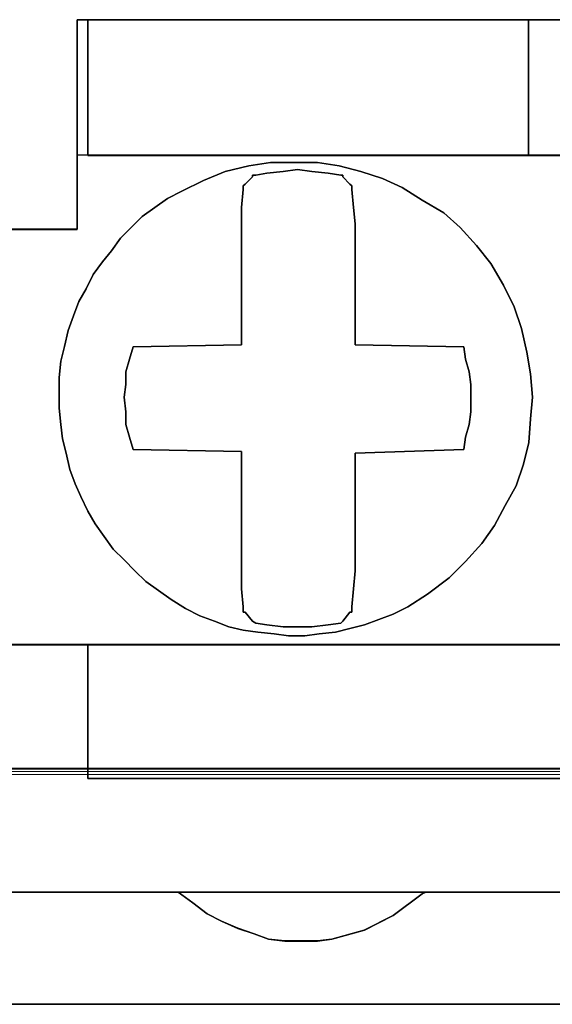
# Model space of a CAD drawing. Header units: millimetres. Extents: x -1290 to 1795, y -4192 to -1311.
# Tile 227 of 256: x 550.53 to 551.95, y -3236.39 to -3233.77. Entities that reach past the tile are written whole.
import ezdxf

# ---------------------------------------------------------------- set-up
doc = ezdxf.new("R2010")
doc.units = ezdxf.units.MM
doc.layers.add('33', color=7, linetype='Continuous')
doc.layers.add('Aparatura', color=7, linetype='Continuous', lineweight=13)

# ---------------------------------------------------------------- blocks, each defined once
blk = doc.blocks.new('*U23')
at = {"layer": '33', "color": 7}
for points in [[(112.989322, -21.780052), (113.470695, -21.780052), (113.976137, -21.780052), (113.976137, -20.985798), (113.976137, -20.793251), (113.976137, -18.988128), (114.120549, -18.988128), (119.993305, -18.988128), (121.004189, -18.988128), (126.852876, -18.988128), (126.997288, -18.988128), (126.997288, -20.793251), (126.997288, -20.985798), (126.997288, -21.780052), (128.008172, -21.780052)], [(112.989322, -21.780052), (113.470695, -21.780052), (113.976137, -21.780052), (113.976137, -20.985798), (113.976137, -20.793251), (113.976137, -18.988128), (114.120549, -18.988128), (119.993305, -18.988128), (121.004189, -18.988128), (126.852876, -18.988128), (126.997288, -18.988128), (126.997288, -20.793251), (126.997288, -20.985798), (126.997288, -21.780052), (128.008172, -21.780052)], [(112.989322, -21.780052), (113.470695, -21.780052), (113.976137, -21.780052), (113.976137, -20.985798), (113.976137, -20.793251), (113.976137, -18.988128), (114.120549, -18.988128), (119.993305, -18.988128), (121.004189, -18.988128), (126.852876, -18.988128), (126.997288, -18.988128), (126.997288, -20.793251), (126.997288, -20.985798), (126.997288, -21.780052), (128.008172, -21.780052)], [(112.989322, -21.780052), (113.470695, -21.780052), (113.976137, -21.780052), (113.976137, -20.985798), (113.976137, -20.793251), (113.976137, -18.988128), (114.120549, -18.988128), (119.993305, -18.988128), (121.004189, -18.988128), (126.852876, -18.988128), (126.997288, -18.988128), (126.997288, -20.793251), (126.997288, -20.985798), (126.997288, -21.780052), (128.008172, -21.780052)], [(112.989322, -21.780052), (113.976137, -21.780052), (113.976137, -20.985798), (113.976137, -20.793251), (113.976137, -18.988128), (114.120549, -18.988128), (119.993305, -18.988128), (121.004189, -18.988128), (126.852876, -18.988128), (126.997288, -18.988128), (126.997288, -20.793251), (126.997288, -20.985798), (126.997288, -21.780052), (128.008172, -21.780052)], [(112.989322, -21.780052), (113.976137, -21.780052), (113.976137, -20.985798), (113.976137, -20.793251), (113.976137, -18.988128), (114.120549, -18.988128), (119.993305, -18.988128), (121.004189, -18.988128), (126.852876, -18.988128), (126.997288, -18.988128), (126.997288, -20.793251), (126.997288, -20.985798), (126.997288, -21.780052), (128.008172, -21.780052)], [(112.989322, -21.780052), (113.976137, -21.780052), (113.976137, -20.985798), (113.976137, -20.793251), (113.976137, -18.988128), (114.120549, -18.988128), (119.993305, -18.988128), (121.004189, -18.988128), (126.852876, -18.988128), (126.997288, -18.988128), (126.997288, -20.793251), (126.997288, -20.985798), (126.997288, -21.780052), (128.008172, -21.780052)], [(112.989322, -21.780052), (113.976137, -21.780052), (113.976137, -20.985798), (113.976137, -20.793251), (113.976137, -18.988128), (114.120549, -18.988128), (119.993305, -18.988128), (121.004189, -18.988128), (126.852876, -18.988128), (126.997288, -18.988128), (126.997288, -20.793251), (126.997288, -20.985798), (126.997288, -21.780052), (128.008172, -21.780052)], [(128.007981, -21.778594), (126.997092, -21.778594), (126.997092, -20.984579), (126.997092, -20.792091), (126.852679, -20.792091), (121.00396, -20.792091), (119.99307, -20.792091), (114.120282, -20.792091), (113.97587, -20.792091), (113.97587, -20.984579), (113.97587, -21.778594), (112.989049, -21.778594)], [(28.844516, -27.312634), (30.144232, -27.312634), (42.852559, -27.312634), (44.152275, -27.312634), (56.860602, -27.312634), (58.160317, -27.312634), (70.844576, -27.312634), (72.144291, -27.312634), (84.852619, -27.312634), (86.152334, -27.312634), (98.860662, -27.312634), (100.160377, -27.312634), (112.820567, -27.312634), (114.120282, -27.312634), (126.852679, -27.312634), (128.152394, -27.312634)], [(128.007981, -21.778594), (126.997092, -21.778594), (126.997092, -20.984579), (126.997092, -20.792091), (126.852679, -20.792091), (121.00396, -20.792091), (119.99307, -20.792091), (114.120282, -20.792091), (113.97587, -20.792091), (113.97587, -20.984579), (113.97587, -21.778594), (112.989049, -21.778594)], [(28.844516, -27.312634), (30.144232, -27.312634), (42.852559, -27.312634), (44.152275, -27.312634), (56.860602, -27.312634), (58.160317, -27.312634), (70.844576, -27.312634), (72.144291, -27.312634), (84.852619, -27.312634), (86.152334, -27.312634), (98.860662, -27.312634), (100.160377, -27.312634), (112.820567, -27.312634), (114.120282, -27.312634), (126.852679, -27.312634), (128.152394, -27.312634)], [(28.844516, -27.312634), (30.144232, -27.312634), (42.852559, -27.312634), (44.152275, -27.312634), (56.860602, -27.312634), (58.160317, -27.312634), (70.844576, -27.312634), (72.144291, -27.312634), (84.852619, -27.312634), (86.152334, -27.312634), (98.860662, -27.312634), (100.160377, -27.312634), (112.820567, -27.312634), (114.120282, -27.312634), (126.852679, -27.312634), (128.152394, -27.312634)], [(128.007981, -21.778594), (126.997092, -21.778594), (126.997092, -20.984579), (126.997092, -20.792091), (126.852679, -20.792091), (121.00396, -20.792091), (119.99307, -20.792091), (114.120282, -20.792091), (113.97587, -20.792091), (113.97587, -20.984579), (113.97587, -21.778594), (112.989049, -21.778594)], [(28.844516, -27.312634), (30.144232, -27.312634), (42.852559, -27.312634), (44.152275, -27.312634), (56.860602, -27.312634), (58.160317, -27.312634), (70.844576, -27.312634), (72.144291, -27.312634), (84.852619, -27.312634), (86.152334, -27.312634), (98.860662, -27.312634), (100.160377, -27.312634), (112.820567, -27.312634), (114.120282, -27.312634), (126.852679, -27.312634), (128.152394, -27.312634)], [(128.007981, -21.778594), (126.997092, -21.778594), (126.997092, -20.984579), (126.997092, -20.792091), (126.852679, -20.792091), (121.00396, -20.792091), (119.99307, -20.792091), (114.120282, -20.792091), (113.97587, -20.792091), (113.97587, -20.984579), (113.97587, -21.778594), (112.989049, -21.778594)], [(128.152584, -27.310838), (126.852876, -27.310838), (126.852876, -28.057099), (126.852876, -28.610777), (126.852876, -29.092236), (114.120549, -29.092236), (114.120549, -28.610777), (114.120549, -28.057099), (114.120549, -27.310838), (113.470695, -27.310838), (112.820841, -27.310838)], [(83.649613, -30.608832), (87.356188, -30.608832), (90.653596, -30.608832), (94.360171, -30.608832), (97.657579, -30.608832), (101.364154, -30.608832), (104.637493, -30.608832), (108.368137, -30.608832), (111.617408, -30.608832), (115.323983, -30.608832), (118.621391, -30.608832), (122.352035, -30.608832), (125.649442, -30.608832), (129.356018, -30.608832)], [(128.152584, -27.310838), (126.852876, -27.310838), (126.852876, -28.057099), (126.852876, -28.610777), (126.852876, -29.092236), (114.120549, -29.092236), (114.120549, -28.610777), (114.120549, -28.057099), (114.120549, -27.310838), (113.470695, -27.310838), (112.820841, -27.310838)], [(83.649613, -30.608832), (87.356188, -30.608832), (90.653596, -30.608832), (94.360171, -30.608832), (97.657579, -30.608832), (101.364154, -30.608832), (104.637493, -30.608832), (108.368137, -30.608832), (111.617408, -30.608832), (115.323983, -30.608832), (118.621391, -30.608832), (122.352035, -30.608832), (125.649442, -30.608832), (129.356018, -30.608832)], [(128.152584, -27.310838), (126.852876, -27.310838), (126.852876, -28.057099), (126.852876, -28.610777), (126.852876, -29.092236), (114.120549, -29.092236), (114.120549, -28.610777), (114.120549, -28.057099), (114.120549, -27.310838), (113.470695, -27.310838), (112.820841, -27.310838)], [(83.649613, -30.608832), (87.356188, -30.608832), (90.653596, -30.608832), (94.360171, -30.608832), (97.657579, -30.608832), (101.364154, -30.608832), (104.637493, -30.608832), (108.368137, -30.608832), (111.617408, -30.608832), (115.323983, -30.608832), (118.621391, -30.608832), (122.352035, -30.608832), (125.649442, -30.608832), (129.356018, -30.608832)], [(128.152584, -27.310838), (126.852876, -27.310838), (126.852876, -28.057099), (126.852876, -28.610777), (126.852876, -29.092236), (114.120549, -29.092236), (114.120549, -28.610777), (114.120549, -28.057099), (114.120549, -27.310838), (113.470695, -27.310838), (112.820841, -27.310838)], [(83.649613, -30.608832), (87.356188, -30.608832), (90.653596, -30.608832), (94.360171, -30.608832), (97.657579, -30.608832), (101.364154, -30.608832), (104.637493, -30.608832), (108.368137, -30.608832), (111.617408, -30.608832), (115.323983, -30.608832), (118.621391, -30.608832), (122.352035, -30.608832), (125.649442, -30.608832), (129.356018, -30.608832)], [(83.649613, -30.608832), (87.356188, -30.608832), (90.653596, -30.608832), (94.360171, -30.608832), (97.657579, -30.608832), (101.364154, -30.608832), (104.637493, -30.608832), (108.368137, -30.608832), (111.617408, -30.608832), (115.323983, -30.608832), (118.621391, -30.608832), (122.352035, -30.608832), (125.649442, -30.608832), (129.356018, -30.608832)], [(128.152584, -27.310838), (126.852876, -27.310838), (126.852876, -28.057099), (126.852876, -28.610777), (126.852876, -29.092236), (114.120549, -29.092236), (114.120549, -28.610777), (114.120549, -28.057099), (114.120549, -27.310838), (113.470695, -27.310838), (112.820841, -27.310838)], [(83.649613, -30.608832), (87.356188, -30.608832), (90.653596, -30.608832), (94.360171, -30.608832), (97.657579, -30.608832), (101.364154, -30.608832), (104.637493, -30.608832), (108.368137, -30.608832), (111.617408, -30.608832), (115.323983, -30.608832), (118.621391, -30.608832), (122.352035, -30.608832), (125.649442, -30.608832), (129.356018, -30.608832)], [(128.152584, -27.310838), (126.852876, -27.310838), (126.852876, -28.057099), (126.852876, -28.610777), (126.852876, -29.092236), (114.120549, -29.092236), (114.120549, -28.610777), (114.120549, -28.057099), (114.120549, -27.310838), (113.470695, -27.310838), (112.820841, -27.310838)], [(83.649613, -30.608832), (87.356188, -30.608832), (90.653596, -30.608832), (94.360171, -30.608832), (97.657579, -30.608832), (101.364154, -30.608832), (104.637493, -30.608832), (108.368137, -30.608832), (111.617408, -30.608832), (115.323983, -30.608832), (118.621391, -30.608832), (122.352035, -30.608832), (125.649442, -30.608832), (129.356018, -30.608832)], [(128.152584, -27.310838), (126.852876, -27.310838), (126.852876, -28.057099), (126.852876, -28.610777), (126.852876, -29.092236), (114.120549, -29.092236), (114.120549, -28.610777), (114.120549, -28.057099), (114.120549, -27.310838), (113.470695, -27.310838), (112.820841, -27.310838)], [(83.649613, -30.608832), (87.356188, -30.608832), (90.653596, -30.608832), (94.360171, -30.608832), (97.657579, -30.608832), (101.364154, -30.608832), (104.637493, -30.608832), (108.368137, -30.608832), (111.617408, -30.608832), (115.323983, -30.608832), (118.621391, -30.608832), (122.352035, -30.608832), (125.649442, -30.608832), (129.356018, -30.608832)], [(128.152584, -27.310838), (126.852876, -27.310838), (126.852876, -28.057099), (126.852876, -28.610777), (126.852876, -29.092236), (114.120549, -29.092236), (114.120549, -28.610777), (114.120549, -28.057099), (114.120549, -27.310838), (113.470695, -27.310838), (112.820841, -27.310838)], [(83.649613, -30.608832), (87.356188, -30.608832), (90.653596, -30.608832), (94.360171, -30.608832), (97.657579, -30.608832), (101.364154, -30.608832), (104.637493, -30.608832), (108.368137, -30.608832), (111.617408, -30.608832), (115.323983, -30.608832), (118.621391, -30.608832), (122.352035, -30.608832), (125.649442, -30.608832), (129.356018, -30.608832)], [(128.152584, -27.310838), (126.852876, -27.310838), (126.852876, -28.057099), (126.852876, -28.610777), (126.852876, -29.092236), (114.120549, -29.092236), (114.120549, -28.610777), (114.120549, -28.057099), (114.120549, -27.310838), (112.820841, -27.310838)], [(83.649613, -30.608832), (87.356188, -30.608832), (90.653596, -30.608832), (94.360171, -30.608832), (97.657579, -30.608832), (101.364154, -30.608832), (104.637493, -30.608832), (108.368137, -30.608832), (111.617408, -30.608832), (115.323983, -30.608832), (118.621391, -30.608832), (122.352035, -30.608832), (125.649442, -30.608832), (129.356018, -30.608832)], [(128.152584, -27.310838), (126.852876, -27.310838), (126.852876, -28.057099), (126.852876, -28.610777), (126.852876, -29.092236), (114.120549, -29.092236), (114.120549, -28.610777), (114.120549, -28.057099), (114.120549, -27.310838), (112.820841, -27.310838)], [(122.351969, -30.607035), (118.62132, -30.607035), (118.573182, -30.63114), (118.188083, -30.920402), (117.802984, -31.113242), (117.369747, -31.233768), (117.177197, -31.257873), (116.960579, -31.257873), (116.743961, -31.257873), (116.527342, -31.233768), (116.334793, -31.161452), (116.118174, -31.089137), (115.901556, -30.992717), (115.709007, -30.896296), (115.516457, -30.751666), (115.323907, -30.607035), (111.617327, -30.607035)], [(-1.818475, -32.101551), (169.50256, -32.101551)], [(122.351969, -30.607035), (118.62132, -30.607035), (118.573182, -30.63114), (118.188083, -30.920402), (117.802984, -31.113242), (117.369747, -31.233768), (117.177197, -31.257873), (116.960579, -31.257873), (116.743961, -31.257873), (116.527342, -31.233768), (116.334793, -31.161452), (116.118174, -31.089137), (115.901556, -30.992717), (115.709007, -30.896296), (115.516457, -30.751666), (115.323907, -30.607035), (111.617327, -30.607035)], [(-1.818475, -32.101551), (169.50256, -32.101551)], [(122.351969, -30.607035), (118.62132, -30.607035), (118.573182, -30.63114), (118.188083, -30.920402), (117.802984, -31.113242), (117.369747, -31.233768), (117.177197, -31.257873), (116.960579, -31.257873), (116.743961, -31.257873), (116.527342, -31.233768), (116.334793, -31.161452), (116.118174, -31.089137), (115.901556, -30.992717), (115.709007, -30.896296), (115.516457, -30.751666), (115.323907, -30.607035), (111.617327, -30.607035)], [(-1.818475, -32.101551), (169.50256, -32.101551)], [(122.351969, -30.607035), (118.62132, -30.607035), (118.573182, -30.63114), (118.188083, -30.920402), (117.802984, -31.113242), (117.369747, -31.233768), (117.177197, -31.257873), (116.960579, -31.257873), (116.743961, -31.257873), (116.527342, -31.233768), (116.334793, -31.161452), (116.118174, -31.089137), (115.901556, -30.992717), (115.709007, -30.896296), (115.516457, -30.751666), (115.323907, -30.607035), (111.617327, -30.607035)], [(-1.818475, -32.101551), (169.50256, -32.101551)], [(-1.818475, -32.101551), (169.50256, -32.101551)], [(122.351969, -30.607035), (118.62132, -30.607035), (118.573182, -30.63114), (118.188083, -30.920402), (117.802984, -31.113242), (117.369747, -31.233768), (117.177197, -31.257873), (116.960579, -31.257873), (116.743961, -31.257873), (116.527342, -31.233768), (116.334793, -31.161452), (116.118174, -31.089137), (115.901556, -30.992717), (115.709007, -30.896296), (115.516457, -30.751666), (115.323907, -30.607035), (111.617327, -30.607035)], [(-1.818475, -32.101551), (169.50256, -32.101551)], [(122.351969, -30.607035), (118.62132, -30.607035), (118.573182, -30.63114), (118.188083, -30.920402), (117.802984, -31.113242), (117.369747, -31.233768), (117.177197, -31.257873), (116.960579, -31.257873), (116.743961, -31.257873), (116.527342, -31.233768), (116.334793, -31.161452), (116.118174, -31.089137), (115.901556, -30.992717), (115.709007, -30.896296), (115.516457, -30.751666), (115.323907, -30.607035), (111.617327, -30.607035)]]:
    blk.add_lwpolyline(points, dxfattribs=at)
for points in [[(113.974596, -18.986816), (113.974596, -20.98609), (113.974596, -18.986816)], [(113.974596, -18.986816), (126.998159, -18.986816), (113.974596, -18.986816)], [(114.119721, -18.986816), (114.119721, -19.493371), (114.119721, -18.986816)], [(114.119721, -19.492796), (114.119721, -20.793887), (119.994567, -20.793887), (119.994567, -18.986816), (114.119721, -18.986816), (114.119721, -19.492796)], [(114.119721, -19.492796), (114.119721, -20.793887), (119.994567, -20.793887), (119.994567, -18.986816), (114.119721, -18.986816), (114.119721, -19.492796)], [(114.119721, -19.492796), (114.119721, -20.793887), (119.994567, -20.793887), (119.994567, -18.986816), (114.119721, -18.986816), (114.119721, -19.492796)], [(114.119721, -19.492796), (114.119721, -20.793887), (119.994567, -20.793887), (119.994567, -18.986816), (114.119721, -18.986816), (114.119721, -19.492796)], [(119.994567, -20.793887), (119.994567, -18.986816), (114.119721, -18.986816), (114.119721, -19.492796), (114.119721, -20.793887), (119.994567, -20.793887)], [(119.994567, -20.793887), (119.994567, -18.986816), (114.119721, -18.986816), (114.119721, -19.492796), (114.119721, -20.793887), (119.994567, -20.793887)], [(119.992776, -20.793887), (119.992776, -18.986816), (119.992776, -20.793887)], [(119.992776, -18.986816), (119.992776, -20.793887), (121.005063, -20.793887), (121.005063, -18.986816), (119.992776, -18.986816)], [(119.992776, -18.986816), (119.992776, -20.793887), (121.005063, -20.793887), (121.005063, -18.986816), (119.992776, -18.986816)], [(119.992776, -18.986816), (119.992776, -20.793887), (121.005063, -20.793887), (121.005063, -18.986816), (119.992776, -18.986816)], [(119.992776, -18.986816), (119.992776, -20.793887), (121.005063, -20.793887), (121.005063, -18.986816), (119.992776, -18.986816)], [(121.005063, -20.793887), (121.005063, -18.986816), (119.992776, -18.986816), (119.992776, -20.793887), (121.005063, -20.793887)], [(121.005063, -20.793887), (121.005063, -18.986816), (119.992776, -18.986816), (119.992776, -20.793887), (121.005063, -20.793887)], [(114.119721, -20.793887), (114.119721, -19.491575), (114.119721, -20.793887)], [(113.734514, -23.943529), (113.734514, -23.75101), (113.758592, -23.534427), (113.806748, -23.341908), (113.854904, -23.125324), (113.927138, -22.932806), (113.999372, -22.740287), (114.095684, -22.571833), (114.191996, -22.379314), (114.312385, -22.21086), (114.432775, -22.066471), (114.553165, -21.898018), (114.697633, -21.753629), (114.842101, -21.609239), (115.010646, -21.488915), (115.179192, -21.368591), (115.371816, -21.272332), (115.660752, -21.127943), (115.949687, -21.007618), (116.262701, -20.935424), (116.551637, -20.887294), (116.86465, -20.887294), (117.177664, -20.887294), (117.466599, -20.935424), (117.755535, -21.007618), (118.044471, -21.103878), (118.309328, -21.224202), (118.574186, -21.392656), (118.863122, -21.56111), (119.079823, -21.753629), (119.296525, -21.994277), (119.489149, -22.234925), (119.657695, -22.523703), (119.802163, -22.812481), (119.898474, -23.10126), (119.970708, -23.414103), (120.018864, -23.702881), (120.042942, -24.015724), (120.018864, -24.304502), (119.994786, -24.617345), (119.922552, -24.906123), (119.826241, -25.194901), (119.681773, -25.459614), (119.537305, -25.724327), (119.368759, -25.964976), (119.152057, -26.205624), (118.935356, -26.422208), (118.64642, -26.638791), (118.381562, -26.807245), (118.188939, -26.903504), (117.996315, -26.975699), (117.803691, -27.047893), (117.611067, -27.096023), (117.418444, -27.144153), (117.201742, -27.168218), (117.009118, -27.192282), (116.792416, -27.192282), (116.599793, -27.168218), (116.383091, -27.144153), (116.190467, -27.120088), (115.997843, -27.071958), (115.80522, -26.999764), (115.612596, -26.927569), (115.419972, -26.83131), (115.227348, -26.710986), (115.058802, -26.590661), (114.890257, -26.470337), (114.745789, -26.325948), (114.601321, -26.181559), (114.456853, -26.03717), (114.336463, -25.868716), (114.216073, -25.700262), (114.119762, -25.531808), (114.02345, -25.33929), (113.951216, -25.170836), (113.878982, -24.978317), (113.830826, -24.761734), (113.78267, -24.569215), (113.758592, -24.376696), (113.734514, -24.160113), (113.734514, -23.943529)], [(113.734514, -23.943529), (113.734514, -23.75101), (113.758592, -23.534427), (113.806748, -23.341908), (113.854904, -23.125324), (113.927138, -22.932806), (113.999372, -22.740287), (114.095684, -22.571833), (114.191996, -22.379314), (114.312385, -22.21086), (114.432775, -22.066471), (114.553165, -21.898018), (114.697633, -21.753629), (114.842101, -21.609239), (115.010646, -21.488915), (115.179192, -21.368591), (115.371816, -21.272332), (115.660752, -21.127943), (115.949687, -21.007618), (116.262701, -20.935424), (116.551637, -20.887294), (116.86465, -20.887294), (117.177664, -20.887294), (117.466599, -20.935424), (117.755535, -21.007618), (118.044471, -21.103878), (118.309328, -21.224202), (118.574186, -21.392656), (118.863122, -21.56111), (119.079823, -21.753629), (119.296525, -21.994277), (119.489149, -22.234925), (119.657695, -22.523703), (119.802163, -22.812481), (119.898474, -23.10126), (119.970708, -23.414103), (120.018864, -23.702881), (120.042942, -24.015724), (120.018864, -24.304502), (119.994786, -24.617345), (119.922552, -24.906123), (119.826241, -25.194901), (119.681773, -25.459614), (119.537305, -25.724327), (119.368759, -25.964976), (119.152057, -26.205624), (118.935356, -26.422208), (118.64642, -26.638791), (118.381562, -26.807245), (118.188939, -26.903504), (117.996315, -26.975699), (117.803691, -27.047893), (117.611067, -27.096023), (117.418444, -27.144153), (117.201742, -27.168218), (117.009118, -27.192282), (116.792416, -27.192282), (116.599793, -27.168218), (116.383091, -27.144153), (116.190467, -27.120088), (115.997843, -27.071958), (115.80522, -26.999764), (115.612596, -26.927569), (115.419972, -26.83131), (115.227348, -26.710986), (115.058802, -26.590661), (114.890257, -26.470337), (114.745789, -26.325948), (114.601321, -26.181559), (114.456853, -26.03717), (114.336463, -25.868716), (114.216073, -25.700262), (114.119762, -25.531808), (114.02345, -25.33929), (113.951216, -25.170836), (113.878982, -24.978317), (113.830826, -24.761734), (113.78267, -24.569215), (113.758592, -24.376696), (113.734514, -24.160113), (113.734514, -23.943529)], [(113.734514, -23.943529), (113.734514, -23.75101), (113.758592, -23.534427), (113.806748, -23.341908), (113.854904, -23.125324), (113.927138, -22.932806), (113.999372, -22.740287), (114.095684, -22.571833), (114.191996, -22.379314), (114.312385, -22.21086), (114.432775, -22.066471), (114.553165, -21.898018), (114.697633, -21.753629), (114.842101, -21.609239), (115.010646, -21.488915), (115.179192, -21.368591), (115.371816, -21.272332), (115.660752, -21.127943), (115.949687, -21.007618), (116.262701, -20.935424), (116.551637, -20.887294), (116.86465, -20.887294), (117.177664, -20.887294), (117.466599, -20.935424), (117.755535, -21.007618), (118.044471, -21.103878), (118.309328, -21.224202), (118.574186, -21.392656), (118.863122, -21.56111), (119.079823, -21.753629), (119.296525, -21.994277), (119.489149, -22.234925), (119.657695, -22.523703), (119.802163, -22.812481), (119.898474, -23.10126), (119.970708, -23.414103), (120.018864, -23.702881), (120.042942, -24.015724), (120.018864, -24.304502), (119.994786, -24.617345), (119.922552, -24.906123), (119.826241, -25.194901), (119.681773, -25.459614), (119.537305, -25.724327), (119.368759, -25.964976), (119.152057, -26.205624), (118.935356, -26.422208), (118.64642, -26.638791), (118.381562, -26.807245), (118.188939, -26.903504), (117.996315, -26.975699), (117.803691, -27.047893), (117.611067, -27.096023), (117.418444, -27.144153), (117.201742, -27.168218), (117.009118, -27.192282), (116.792416, -27.192282), (116.599793, -27.168218), (116.383091, -27.144153), (116.190467, -27.120088), (115.997843, -27.071958), (115.80522, -26.999764), (115.612596, -26.927569), (115.419972, -26.83131), (115.227348, -26.710986), (115.058802, -26.590661), (114.890257, -26.470337), (114.745789, -26.325948), (114.601321, -26.181559), (114.456853, -26.03717), (114.336463, -25.868716), (114.216073, -25.700262), (114.119762, -25.531808), (114.02345, -25.33929), (113.951216, -25.170836), (113.878982, -24.978317), (113.830826, -24.761734), (113.78267, -24.569215), (113.758592, -24.376696), (113.734514, -24.160113), (113.734514, -23.943529)], [(113.734514, -23.943529), (113.734514, -23.75101), (113.758592, -23.534427), (113.806748, -23.341908), (113.854904, -23.125324), (113.927138, -22.932806), (113.999372, -22.740287), (114.095684, -22.571833), (114.191996, -22.379314), (114.312385, -22.21086), (114.432775, -22.066471), (114.553165, -21.898018), (114.697633, -21.753629), (114.842101, -21.609239), (115.010646, -21.488915), (115.179192, -21.368591), (115.371816, -21.272332), (115.660752, -21.127943), (115.949687, -21.007618), (116.262701, -20.935424), (116.551637, -20.887294), (116.86465, -20.887294), (117.177664, -20.887294), (117.466599, -20.935424), (117.755535, -21.007618), (118.044471, -21.103878), (118.309328, -21.224202), (118.574186, -21.392656), (118.863122, -21.56111), (119.079823, -21.753629), (119.296525, -21.994277), (119.489149, -22.234925), (119.657695, -22.523703), (119.802163, -22.812481), (119.898474, -23.10126), (119.970708, -23.414103), (120.018864, -23.702881), (120.042942, -24.015724), (120.018864, -24.304502), (119.994786, -24.617345), (119.922552, -24.906123), (119.826241, -25.194901), (119.681773, -25.459614), (119.537305, -25.724327), (119.368759, -25.964976), (119.152057, -26.205624), (118.935356, -26.422208), (118.64642, -26.638791), (118.381562, -26.807245), (118.188939, -26.903504), (117.996315, -26.975699), (117.803691, -27.047893), (117.611067, -27.096023), (117.418444, -27.144153), (117.201742, -27.168218), (117.009118, -27.192282), (116.792416, -27.192282), (116.599793, -27.168218), (116.383091, -27.144153), (116.190467, -27.120088), (115.997843, -27.071958), (115.80522, -26.999764), (115.612596, -26.927569), (115.419972, -26.83131), (115.227348, -26.710986), (115.058802, -26.590661), (114.890257, -26.470337), (114.745789, -26.325948), (114.601321, -26.181559), (114.456853, -26.03717), (114.336463, -25.868716), (114.216073, -25.700262), (114.119762, -25.531808), (114.02345, -25.33929), (113.951216, -25.170836), (113.878982, -24.978317), (113.830826, -24.761734), (113.78267, -24.569215), (113.758592, -24.376696), (113.734514, -24.160113), (113.734514, -23.943529)], [(119.898474, -23.10126), (119.802163, -22.812481), (119.657695, -22.523703), (119.489149, -22.234925), (119.296525, -21.994277), (119.079823, -21.753629), (118.863122, -21.56111), (118.574186, -21.392656), (118.309328, -21.224202), (118.044471, -21.103878), (117.755535, -21.007618), (117.466599, -20.935424), (117.177664, -20.887294), (116.86465, -20.887294), (116.551637, -20.887294), (116.262701, -20.935424), (115.949687, -21.007618), (115.660752, -21.127943), (115.371816, -21.272332), (115.179192, -21.368591), (115.010646, -21.488915), (114.842101, -21.609239), (114.697633, -21.753629), (114.553165, -21.898018), (114.432775, -22.066471), (114.312385, -22.21086), (114.191996, -22.379314), (114.095684, -22.571833), (113.999372, -22.740287), (113.927138, -22.932806), (113.854904, -23.125324), (113.806748, -23.341908), (113.758592, -23.534427), (113.734514, -23.75101), (113.734514, -23.943529), (113.734514, -24.160113), (113.758592, -24.376696), (113.78267, -24.569215), (113.830826, -24.761734), (113.878982, -24.978317), (113.951216, -25.170836), (114.02345, -25.33929), (114.119762, -25.531808), (114.216073, -25.700262), (114.336463, -25.868716), (114.456853, -26.03717), (114.601321, -26.181559), (114.745789, -26.325948), (114.890257, -26.470337), (115.058802, -26.590661), (115.227348, -26.710986), (115.419972, -26.83131), (115.612596, -26.927569), (115.80522, -26.999764), (115.997843, -27.071958), (116.190467, -27.120088), (116.383091, -27.144153), (116.599793, -27.168218), (116.792416, -27.192282), (117.009118, -27.192282), (117.201742, -27.168218), (117.418444, -27.144153), (117.611067, -27.096023), (117.803691, -27.047893), (117.996315, -26.975699), (118.188939, -26.903504), (118.381562, -26.807245), (118.64642, -26.638791), (118.935356, -26.422208), (119.152057, -26.205624), (119.368759, -25.964976), (119.537305, -25.724327), (119.681773, -25.459614), (119.826241, -25.194901), (119.922552, -24.906123), (119.994786, -24.617345), (120.018864, -24.304502), (120.042942, -24.015724), (120.018864, -23.702881), (119.970708, -23.414103), (119.898474, -23.10126)], [(119.898474, -23.10126), (119.802163, -22.812481), (119.657695, -22.523703), (119.489149, -22.234925), (119.296525, -21.994277), (119.079823, -21.753629), (118.863122, -21.56111), (118.574186, -21.392656), (118.309328, -21.224202), (118.044471, -21.103878), (117.755535, -21.007618), (117.466599, -20.935424), (117.177664, -20.887294), (116.86465, -20.887294), (116.551637, -20.887294), (116.262701, -20.935424), (115.949687, -21.007618), (115.660752, -21.127943), (115.371816, -21.272332), (115.179192, -21.368591), (115.010646, -21.488915), (114.842101, -21.609239), (114.697633, -21.753629), (114.553165, -21.898018), (114.432775, -22.066471), (114.312385, -22.21086), (114.191996, -22.379314), (114.095684, -22.571833), (113.999372, -22.740287), (113.927138, -22.932806), (113.854904, -23.125324), (113.806748, -23.341908), (113.758592, -23.534427), (113.734514, -23.75101), (113.734514, -23.943529), (113.734514, -24.160113), (113.758592, -24.376696), (113.78267, -24.569215), (113.830826, -24.761734), (113.878982, -24.978317), (113.951216, -25.170836), (114.02345, -25.33929), (114.119762, -25.531808), (114.216073, -25.700262), (114.336463, -25.868716), (114.456853, -26.03717), (114.601321, -26.181559), (114.745789, -26.325948), (114.890257, -26.470337), (115.058802, -26.590661), (115.227348, -26.710986), (115.419972, -26.83131), (115.612596, -26.927569), (115.80522, -26.999764), (115.997843, -27.071958), (116.190467, -27.120088), (116.383091, -27.144153), (116.599793, -27.168218), (116.792416, -27.192282), (117.009118, -27.192282), (117.201742, -27.168218), (117.418444, -27.144153), (117.611067, -27.096023), (117.803691, -27.047893), (117.996315, -26.975699), (118.188939, -26.903504), (118.381562, -26.807245), (118.64642, -26.638791), (118.935356, -26.422208), (119.152057, -26.205624), (119.368759, -25.964976), (119.537305, -25.724327), (119.681773, -25.459614), (119.826241, -25.194901), (119.922552, -24.906123), (119.994786, -24.617345), (120.018864, -24.304502), (120.042942, -24.015724), (120.018864, -23.702881), (119.970708, -23.414103), (119.898474, -23.10126)], [(119.151928, -24.545441), (119.200079, -24.377009), (119.224155, -24.208576), (119.224155, -24.016082), (119.224155, -23.847649), (119.200079, -23.679216), (119.151928, -23.510784), (119.127853, -23.342351), (117.683329, -23.318289), (117.683329, -21.706148), (117.659253, -21.489592), (117.635178, -21.248974), (117.635178, -21.20085), (117.611102, -21.176789), (117.514801, -21.080541), (117.514801, -21.056479), (117.490725, -21.056479), (117.322197, -21.032418), (117.105519, -21.008356), (116.912916, -20.984294), (116.720312, -21.008356), (116.503634, -21.032418), (116.359181, -21.056479), (116.31103, -21.056479), (116.31103, -21.080541), (116.214729, -21.176789), (116.190653, -21.20085), (116.190653, -21.248974), (116.166578, -21.489592), (116.166578, -21.706148), (116.166578, -23.318289), (114.722054, -23.342351), (114.673903, -23.510784), (114.625752, -23.679216), (114.625752, -23.847649), (114.601677, -24.016082), (114.625752, -24.208576), (114.625752, -24.377009), (114.673903, -24.545441), (114.722054, -24.713874), (116.166578, -24.737936), (116.166578, -26.326015), (116.166578, -26.566633), (116.190653, -26.807251), (116.190653, -26.879436), (116.214729, -26.879436), (116.31103, -26.999745), (116.359181, -27.023807), (116.503634, -27.047869), (116.720312, -27.071931), (116.912916, -27.071931), (117.105519, -27.071931), (117.322197, -27.047869), (117.490725, -27.023807), (117.514801, -26.999745), (117.611102, -26.879436), (117.635178, -26.879436), (117.635178, -26.807251), (117.659253, -26.566633), (117.683329, -26.326015), (117.683329, -24.761998), (119.127853, -24.713874), (119.151928, -24.545441)], [(117.683329, -23.318289), (119.127853, -23.342351), (119.151928, -23.510784), (119.200079, -23.679216), (119.224155, -23.847649), (119.224155, -24.016082), (119.224155, -24.208576), (119.200079, -24.377009), (119.151928, -24.545441), (119.127853, -24.713874), (117.683329, -24.761998), (117.683329, -26.326015), (117.659253, -26.566633), (117.635178, -26.807251), (117.635178, -26.879436), (117.611102, -26.879436), (117.514801, -26.999745), (117.490725, -27.023807), (117.322197, -27.047869), (117.105519, -27.071931), (116.912916, -27.071931), (116.720312, -27.071931), (116.503634, -27.047869), (116.359181, -27.023807), (116.31103, -26.999745), (116.214729, -26.879436), (116.190653, -26.879436), (116.190653, -26.807251), (116.166578, -26.566633), (116.166578, -26.326015), (116.166578, -24.737936), (114.722054, -24.713874), (114.673903, -24.545441), (114.625752, -24.377009), (114.625752, -24.208576), (114.601677, -24.016082), (114.625752, -23.847649), (114.625752, -23.679216), (114.673903, -23.510784), (114.722054, -23.342351), (116.166578, -23.318289), (116.166578, -21.706148), (116.166578, -21.489592), (116.190653, -21.248974), (116.190653, -21.20085), (116.214729, -21.176789), (116.31103, -21.080541), (116.31103, -21.056479), (116.359181, -21.056479), (116.503634, -21.032418), (116.720312, -21.008356), (116.912916, -20.984294), (117.105519, -21.008356), (117.322197, -21.032418), (117.490725, -21.056479), (117.514801, -21.056479), (117.514801, -21.080541), (117.611102, -21.176789), (117.635178, -21.20085), (117.635178, -21.248974), (117.659253, -21.489592), (117.683329, -21.706148), (117.683329, -23.318289)], [(117.683329, -23.318289), (119.127853, -23.342351), (119.151928, -23.510784), (119.200079, -23.679216), (119.224155, -23.847649), (119.224155, -24.016082), (119.224155, -24.208576), (119.200079, -24.377009), (119.151928, -24.545441), (119.127853, -24.713874), (117.683329, -24.761998), (117.683329, -26.326015), (117.659253, -26.566633), (117.635178, -26.807251), (117.635178, -26.879436), (117.611102, -26.879436), (117.514801, -26.999745), (117.490725, -27.023807), (117.322197, -27.047869), (117.105519, -27.071931), (116.912916, -27.071931), (116.720312, -27.071931), (116.503634, -27.047869), (116.359181, -27.023807), (116.31103, -26.999745), (116.214729, -26.879436), (116.190653, -26.879436), (116.190653, -26.807251), (116.166578, -26.566633), (116.166578, -26.326015), (116.166578, -24.737936), (114.722054, -24.713874), (114.673903, -24.545441), (114.625752, -24.377009), (114.625752, -24.208576), (114.601677, -24.016082), (114.625752, -23.847649), (114.625752, -23.679216), (114.673903, -23.510784), (114.722054, -23.342351), (116.166578, -23.318289), (116.166578, -21.706148), (116.166578, -21.489592), (116.190653, -21.248974), (116.190653, -21.20085), (116.214729, -21.176789), (116.31103, -21.080541), (116.31103, -21.056479), (116.359181, -21.056479), (116.503634, -21.032418), (116.720312, -21.008356), (116.912916, -20.984294), (117.105519, -21.008356), (117.322197, -21.032418), (117.490725, -21.056479), (117.514801, -21.056479), (117.514801, -21.080541), (117.611102, -21.176789), (117.635178, -21.20085), (117.635178, -21.248974), (117.659253, -21.489592), (117.683329, -21.706148), (117.683329, -23.318289)], [(119.127853, -23.342351), (117.683329, -23.318289), (117.683329, -21.706148), (117.659253, -21.489592), (117.635178, -21.248974), (117.635178, -21.20085), (117.611102, -21.176789), (117.514801, -21.080541), (117.514801, -21.056479), (117.490725, -21.056479), (117.322197, -21.032418), (117.105519, -21.008356), (116.912916, -20.984294), (116.720312, -21.008356), (116.503634, -21.032418), (116.359181, -21.056479), (116.31103, -21.056479), (116.31103, -21.080541), (116.214729, -21.176789), (116.190653, -21.20085), (116.190653, -21.248974), (116.166578, -21.489592), (116.166578, -21.706148), (116.166578, -23.318289), (114.722054, -23.342351), (114.673903, -23.510784), (114.625752, -23.679216), (114.625752, -23.847649), (114.601677, -24.016082), (114.625752, -24.208576), (114.625752, -24.377009), (114.673903, -24.545441), (114.722054, -24.713874), (116.166578, -24.737936), (116.166578, -26.326015), (116.166578, -26.566633), (116.190653, -26.807251), (116.190653, -26.879436), (116.214729, -26.879436), (116.31103, -26.999745), (116.359181, -27.023807), (116.503634, -27.047869), (116.720312, -27.071931), (116.912916, -27.071931), (117.105519, -27.071931), (117.322197, -27.047869), (117.490725, -27.023807), (117.514801, -26.999745), (117.611102, -26.879436), (117.635178, -26.879436), (117.635178, -26.807251), (117.659253, -26.566633), (117.683329, -26.326015), (117.683329, -24.761998), (119.127853, -24.713874), (119.151928, -24.545441), (119.200079, -24.377009), (119.224155, -24.208576), (119.224155, -24.016082), (119.224155, -23.847649), (119.200079, -23.679216), (119.151928, -23.510784), (119.127853, -23.342351)], [(119.127853, -23.342351), (117.683329, -23.318289), (117.683329, -21.706148), (117.659253, -21.489592), (117.635178, -21.248974), (117.635178, -21.20085), (117.611102, -21.176789), (117.514801, -21.080541), (117.514801, -21.056479), (117.490725, -21.056479), (117.322197, -21.032418), (117.105519, -21.008356), (116.912916, -20.984294), (116.720312, -21.008356), (116.503634, -21.032418), (116.359181, -21.056479), (116.31103, -21.056479), (116.31103, -21.080541), (116.214729, -21.176789), (116.190653, -21.20085), (116.190653, -21.248974), (116.166578, -21.489592), (116.166578, -21.706148), (116.166578, -23.318289), (114.722054, -23.342351), (114.673903, -23.510784), (114.625752, -23.679216), (114.625752, -23.847649), (114.601677, -24.016082), (114.625752, -24.208576), (114.625752, -24.377009), (114.673903, -24.545441), (114.722054, -24.713874), (116.166578, -24.737936), (116.166578, -26.326015), (116.166578, -26.566633), (116.190653, -26.807251), (116.190653, -26.879436), (116.214729, -26.879436), (116.31103, -26.999745), (116.359181, -27.023807), (116.503634, -27.047869), (116.720312, -27.071931), (116.912916, -27.071931), (117.105519, -27.071931), (117.322197, -27.047869), (117.490725, -27.023807), (117.514801, -26.999745), (117.611102, -26.879436), (117.635178, -26.879436), (117.635178, -26.807251), (117.659253, -26.566633), (117.683329, -26.326015), (117.683329, -24.761998), (119.127853, -24.713874), (119.151928, -24.545441), (119.200079, -24.377009), (119.224155, -24.208576), (119.224155, -24.016082), (119.224155, -23.847649), (119.200079, -23.679216), (119.151928, -23.510784), (119.127853, -23.342351)], [(119.127853, -23.342351), (117.683329, -23.318289), (117.683329, -21.706148), (117.659253, -21.489592), (117.635178, -21.248974), (117.635178, -21.20085), (117.611102, -21.176789), (117.514801, -21.080541), (117.514801, -21.056479), (117.490725, -21.056479), (117.322197, -21.032418), (117.105519, -21.008356), (116.912916, -20.984294), (116.720312, -21.008356), (116.503634, -21.032418), (116.359181, -21.056479), (116.31103, -21.056479), (116.31103, -21.080541), (116.214729, -21.176789), (116.190653, -21.20085), (116.190653, -21.248974), (116.166578, -21.489592), (116.166578, -21.706148), (116.166578, -23.318289), (114.722054, -23.342351), (114.673903, -23.510784), (114.625752, -23.679216), (114.625752, -23.847649), (114.601677, -24.016082), (114.625752, -24.208576), (114.625752, -24.377009), (114.673903, -24.545441), (114.722054, -24.713874), (116.166578, -24.737936), (116.166578, -26.326015), (116.166578, -26.566633), (116.190653, -26.807251), (116.190653, -26.879436), (116.214729, -26.879436), (116.31103, -26.999745), (116.359181, -27.023807), (116.503634, -27.047869), (116.720312, -27.071931), (116.912916, -27.071931), (117.105519, -27.071931), (117.322197, -27.047869), (117.490725, -27.023807), (117.514801, -26.999745), (117.611102, -26.879436), (117.635178, -26.879436), (117.635178, -26.807251), (117.659253, -26.566633), (117.683329, -26.326015), (117.683329, -24.761998), (119.127853, -24.713874), (119.151928, -24.545441), (119.200079, -24.377009), (119.224155, -24.208576), (119.224155, -24.016082), (119.224155, -23.847649), (119.200079, -23.679216), (119.151928, -23.510784), (119.127853, -23.342351)], [(114.119721, -27.310838), (114.119721, -28.059892), (114.119721, -27.310838)], [(126.853035, -29.09276), (126.853035, -28.61116), (126.853035, -28.057319), (126.853035, -27.310838), (114.119721, -27.310838), (114.119721, -28.057319), (114.119721, -28.61116), (114.119721, -29.09276), (126.853035, -29.09276)], [(126.853035, -29.09276), (126.853035, -28.61116), (126.853035, -28.057319), (126.853035, -27.310838), (114.119721, -27.310838), (114.119721, -28.057319), (114.119721, -28.61116), (114.119721, -29.09276), (126.853035, -29.09276)], [(126.853035, -29.09276), (126.853035, -28.61116), (126.853035, -28.057319), (126.853035, -27.310838), (114.119721, -27.310838), (114.119721, -28.057319), (114.119721, -28.61116), (114.119721, -29.09276), (126.853035, -29.09276)], [(126.853035, -29.09276), (126.853035, -28.61116), (126.853035, -28.057319), (126.853035, -27.310838), (114.119721, -27.310838), (114.119721, -28.057319), (114.119721, -28.61116), (114.119721, -29.09276), (126.853035, -29.09276)], [(126.853035, -27.310838), (114.119721, -27.310838), (114.119721, -28.057319), (114.119721, -28.61116), (114.119721, -29.09276), (126.853035, -29.09276), (126.853035, -28.61116), (126.853035, -28.057319), (126.853035, -27.310838)], [(126.853035, -27.310838), (114.119721, -27.310838), (114.119721, -28.057319), (114.119721, -28.61116), (114.119721, -29.09276), (126.853035, -29.09276), (126.853035, -28.61116), (126.853035, -28.057319), (126.853035, -27.310838)], [(114.119721, -28.058096), (114.119721, -28.61315), (114.119721, -28.058096)], [(114.119721, -28.611354), (114.119721, -29.09276), (114.119721, -28.611354)], [(114.119721, -29.09276), (126.853035, -29.09276), (114.119721, -29.09276)], [(114.119721, -29.09276), (115.710713, -29.09276), (114.119721, -29.09276)], [(169.503456, -30.607035), (-7.763197, -30.607035), (169.503456, -30.607035)], [(115.323715, -30.607035), (115.516325, -30.751936), (115.708934, -30.896837), (115.901544, -30.993438), (116.11823, -31.090039), (116.334916, -31.162489), (116.527526, -31.23494), (116.744212, -31.25909), (116.960898, -31.25909), (117.177584, -31.25909), (117.370194, -31.23494), (117.803566, -31.114189), (118.188785, -30.920987), (118.574005, -30.631185), (118.622157, -30.607035), (115.323715, -30.607035)], [(115.516325, -30.751936), (115.708934, -30.896837), (115.901544, -30.993438), (116.11823, -31.090039), (116.334916, -31.162489), (116.527526, -31.23494), (116.744212, -31.25909), (116.960898, -31.25909), (117.177584, -31.25909), (117.370194, -31.23494), (117.803566, -31.114189), (118.188785, -30.920987), (118.574005, -30.631185), (118.622157, -30.607035), (115.323715, -30.607035), (115.516325, -30.751936)], [(115.516325, -30.751936), (115.708934, -30.896837), (115.901544, -30.993438), (116.11823, -31.090039), (116.334916, -31.162489), (116.527526, -31.23494), (116.744212, -31.25909), (116.960898, -31.25909), (117.177584, -31.25909), (117.370194, -31.23494), (117.803566, -31.114189), (118.188785, -30.920987), (118.574005, -30.631185), (118.622157, -30.607035), (115.323715, -30.607035), (115.516325, -30.751936)], [(115.516325, -30.751936), (115.708934, -30.896837), (115.901544, -30.993438), (116.11823, -31.090039), (116.334916, -31.162489), (116.527526, -31.23494), (116.744212, -31.25909), (116.960898, -31.25909), (117.177584, -31.25909), (117.370194, -31.23494), (117.803566, -31.114189), (118.188785, -30.920987), (118.574005, -30.631185), (118.622157, -30.607035), (115.323715, -30.607035), (115.516325, -30.751936)], [(115.516325, -30.751936), (115.708934, -30.896837), (115.901544, -30.993438), (116.11823, -31.090039), (116.334916, -31.162489), (116.527526, -31.23494), (116.744212, -31.25909), (116.960898, -31.25909), (117.177584, -31.25909), (117.370194, -31.23494), (117.803566, -31.114189), (118.188785, -30.920987), (118.574005, -30.631185), (118.622157, -30.607035), (115.323715, -30.607035), (115.516325, -30.751936)], [(115.708934, -30.896837), (115.901544, -30.993438), (116.11823, -31.090039), (116.334916, -31.162489), (116.527526, -31.23494), (116.744212, -31.25909), (116.960898, -31.25909), (117.177584, -31.25909), (117.370194, -31.23494), (117.803566, -31.114189), (118.188785, -30.920987), (118.574005, -30.631185), (118.622157, -30.607035), (115.323715, -30.607035), (115.516325, -30.751936), (115.708934, -30.896837)], [(115.708934, -30.896837), (115.901544, -30.993438), (116.11823, -31.090039), (116.334916, -31.162489), (116.527526, -31.23494), (116.744212, -31.25909), (116.960898, -31.25909), (117.177584, -31.25909), (117.370194, -31.23494), (117.803566, -31.114189), (118.188785, -30.920987), (118.574005, -30.631185), (118.622157, -30.607035), (115.323715, -30.607035), (115.516325, -30.751936), (115.708934, -30.896837)], [(169.503456, -32.099755), (-1.818475, -32.099755), (169.503456, -32.099755)]]:
    blk.add_lwpolyline(points, close=True, dxfattribs=at)

msp = doc.modelspace()

# ---------------------------------------------------------------- linework, layer by layer
at = {"layer": 'Aparatura', "lineweight": 13}
msp.add_lwpolyline([(585.5989, -3235.7654), (585.5936, -3235.7654), (561.7099, -3235.7654), (546.837, -3235.7654), (541.3671, -3235.7654), (538.976, -3235.7654), (538.2507, -3235.7654), (537.9605, -3235.7654), (537.8745, -3235.7654), (537.8423, -3235.7654), (537.8315, -3235.7654), (537.8262, -3235.7654), (585.5989, -3235.7654)], close=True, dxfattribs=at)
for points in [[(561.71, -3235.7684), (546.8394, -3235.7684), (541.3704, -3235.7684)], [(541.3701, -3235.7826), (546.8392, -3235.7826), (561.7098, -3235.7826)], [(541.3744, -3235.7744), (546.8423, -3235.7744), (561.7098, -3235.7744)]]:
    msp.add_lwpolyline(points, dxfattribs=at)

# ---------------------------------------------------------------- block references
at = {"layer": 'Aparatura', "lineweight": 13, "xscale": 0.2, "yscale": 0.2, "zscale": 0.2}
msp.add_blockref('*U23', (527.8914, -3229.9741), dxfattribs=at)

doc.saveas('drawing.dxf')
